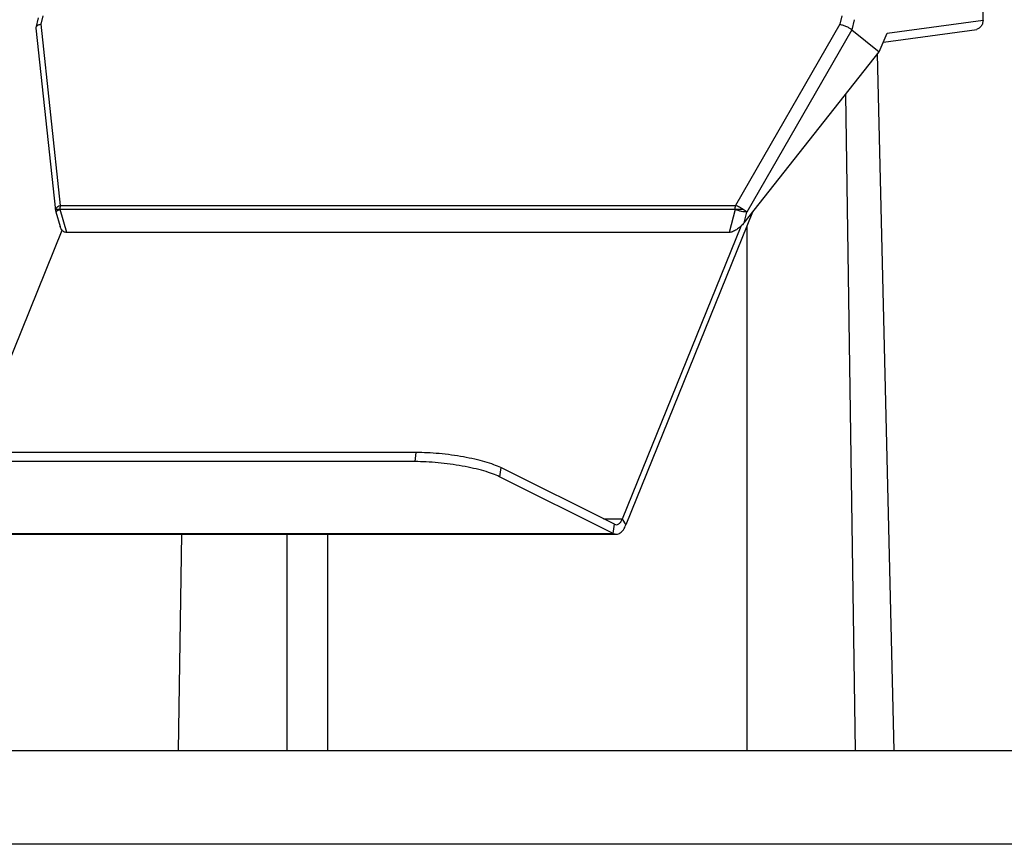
# Model space of a CAD drawing. Header units: millimetres. Extents: x 226 to 954, y 75 to 822.
# Tile 79 of 130: x 545 to 577, y 379 to 406. Entities that reach past the tile are written whole.
import ezdxf

# ---------------------------------------------------------------- set-up
doc = ezdxf.new("R2010")
doc.units = ezdxf.units.MM

msp = doc.modelspace()

# ---------------------------------------------------------------- linework, layer by layer
at = {"color": 7, "linetype": 'Continuous', "lineweight": 25}
for p, q in [((576.208, 405.602), (576.406, 416.432)), ((545.988, 405.683), (545.915, 405.361)), ((546.083, 405.472), (546.145, 405.746)), ((571.694, 405.746), (571.628, 405.472)), ((572.087, 405.619), (572.01, 405.298)), ((573.137, 405.185), (576.208, 405.602)), ((545.916, 405.351), (546.547, 399.523)), ((546.709, 399.684), (546.083, 405.472)), ((571.628, 405.472), (568.296, 399.684)), ((572.012, 405.296), (568.655, 399.465)), ((572.01, 405.298), (572.012, 405.296)), ((572.012, 405.296), (572.889, 404.592)), ((573.019, 404.904), (576.006, 405.31)), ((572.889, 404.592), (573.137, 405.185)), ((568.565, 399.13), (572.889, 404.592)), ((573.362, 382.268), (572.832, 404.52)), ((571.806, 403.223), (572.122, 382.268)), ((546.709, 399.684), (568.296, 399.684)), ((546.557, 399.474), (546.69, 399.008)), ((568.282, 399.552), (546.695, 399.552)), ((546.905, 398.821), (546.695, 399.552)), ((568.835, 399.471), (564.787, 389.475)), ((568.282, 399.552), (568.085, 398.821)), ((568.565, 399.13), (568.655, 399.465)), ((568.457, 399.014), (564.671, 389.663)), ((568.661, 382.268), (568.661, 399.043)), ((543.881, 391.789), (546.757, 398.893)), ((568.085, 398.821), (546.905, 398.821)), ((558.08, 391.789), (539.893, 391.789)), ((558.043, 391.498), (558.08, 391.789)), ((558.043, 391.498), (539.857, 391.498)), ((560.782, 391.305), (560.746, 391.014)), ((564.416, 389.493), (560.782, 391.305)), ((564.38, 389.202), (560.746, 391.014)), ((564.671, 389.663), (564.787, 389.475)), ((564.38, 389.202), (564.416, 389.493)), ((542.729, 389.202), (564.38, 389.202)), ((542.831, 389.178), (564.482, 389.178)), ((550.478, 382.268), (550.582, 389.178)), ((553.939, 389.178), (553.939, 382.268)), ((555.239, 389.178), (555.239, 382.268))]:
    msp.add_line(p, q, dxfattribs=at)
at = {"color": 8, "linetype": 'Continuous', "lineweight": 25}
for p, q in [((546.55, 399.524), (546.549, 399.554)), ((564.671, 389.663), (564.074, 389.663))]:
    msp.add_line(p, q, dxfattribs=at)
at = {"color": 7, "linetype": 'Continuous', "lineweight": 25}
for points, knots in [([(576.208, 405.602), (576.203, 405.563), (576.194, 405.483), (576.132, 405.385), (576.064, 405.325), (576.018, 405.317), (576.005, 405.315)], [0, 0, 0, 0, 0.296854, 0.593429, 0.8894, 1, 1, 1, 1]), ([(546.083, 405.472), (546.05, 405.463), (545.984, 405.447), (545.935, 405.41), (545.916, 405.376), (545.917, 405.359), (545.917, 405.351)], [0, 0, 0, 0, 0.335695, 0.670144, 0.84447, 1, 1, 1, 1]), ([(571.628, 405.472), (571.662, 405.463), (571.73, 405.447), (571.825, 405.41), (571.894, 405.376), (571.957, 405.341), (571.989, 405.315), (572.01, 405.298)], [0, 0, 0, 0, 0.251297, 0.501655, 0.632158, 0.758832, 1, 1, 1, 1]), ([(546.709, 399.684), (546.688, 399.676), (546.647, 399.66), (546.597, 399.626), (546.562, 399.59), (546.553, 399.565), (546.549, 399.554)], [0, 0, 0, 0, 0.250011, 0.500027, 0.781042, 1, 1, 1, 1]), ([(546.695, 399.552), (546.696, 399.574), (546.696, 399.62), (546.705, 399.663), (546.709, 399.684)], [0, 0, 0, 0, 0.499997, 1, 1, 1, 1]), ([(568.282, 399.552), (568.283, 399.574), (568.283, 399.62), (568.292, 399.663), (568.296, 399.684)], [0, 0, 0, 0, 0.499994, 1, 1, 1, 1]), ([(568.539, 399.554), (568.521, 399.565), (568.482, 399.59), (568.418, 399.626), (568.352, 399.66), (568.315, 399.676), (568.296, 399.684)], [0, 0, 0, 0, 0.218959, 0.499968, 0.749983, 1, 1, 1, 1]), ([(546.547, 399.525), (546.547, 399.521), (546.549, 399.504), (546.552, 399.487), (546.557, 399.474), (546.557, 399.474)], [0, 0, 0, 0, 0.20044, 0.974721, 1, 1, 1, 1]), ([(546.695, 399.552), (546.677, 399.552), (546.64, 399.552), (546.596, 399.552), (546.564, 399.553), (546.554, 399.553), (546.549, 399.554)], [0, 0, 0, 0, 0.249996, 0.499997, 0.749997, 1, 1, 1, 1]), ([(568.539, 399.554), (568.518, 399.553), (568.475, 399.553), (568.408, 399.552), (568.342, 399.552), (568.302, 399.552), (568.282, 399.552)], [0, 0, 0, 0, 0.250006, 0.500006, 0.750003, 1, 1, 1, 1]), ([(568.655, 399.465), (568.631, 399.467), (568.581, 399.472), (568.481, 399.492), (568.376, 399.519), (568.313, 399.541), (568.282, 399.552)], [0, 0, 0, 0, 0.2499977, 0.499998, 0.7500007, 1, 1, 1, 1]), ([(568.655, 399.465), (568.64, 399.479), (568.609, 399.506), (568.562, 399.538), (568.539, 399.554)], [0, 0, 0, 0, 0.499985, 1, 1, 1, 1]), ([(546.905, 398.821), (546.888, 398.822), (546.854, 398.825), (546.793, 398.85), (546.728, 398.908), (546.704, 398.973), (546.691, 399.008)], [0, 0, 0, 0, 0.135571, 0.283453, 0.619354, 1, 1, 1, 1]), ([(568.565, 399.13), (568.529, 399.089), (568.458, 399.008), (568.331, 398.909), (568.221, 398.85), (568.138, 398.825), (568.102, 398.822), (568.085, 398.821)], [0, 0, 0, 0, 0.28766, 0.559673, 0.798481, 0.903623, 1, 1, 1, 1]), ([(560.782, 391.305), (560.712, 391.337), (560.572, 391.4), (560.286, 391.491), (559.957, 391.576), (559.592, 391.649), (559.206, 391.71), (558.815, 391.755), (558.431, 391.783), (558.197, 391.787), (558.08, 391.789)], [0, 0, 0, 0, 0.125, 0.25, 0.375, 0.5, 0.625, 0.75, 0.875, 1, 1, 1, 1]), ([(560.746, 391.014), (560.676, 391.046), (560.536, 391.109), (560.25, 391.2), (559.921, 391.284), (559.556, 391.358), (559.17, 391.419), (558.779, 391.464), (558.394, 391.492), (558.16, 391.496), (558.043, 391.498)], [0, 0, 0, 0, 0.125, 0.25, 0.375, 0.5, 0.625, 0.75, 0.875, 1, 1, 1, 1]), ([(564.416, 389.493), (564.439, 389.485), (564.486, 389.47), (564.557, 389.498), (564.621, 389.56), (564.654, 389.629), (564.671, 389.663)], [0, 0, 0, 0, 0.249993, 0.499999, 0.75, 1, 1, 1, 1]), ([(564.38, 389.202), (564.417, 389.19), (564.492, 389.165), (564.605, 389.21), (564.709, 389.31), (564.761, 389.42), (564.787, 389.475)], [0, 0, 0, 0, 0.249996, 0.499997, 0.750002, 1, 1, 1, 1]), ([(520.6, 382.268), (520.607, 382.268), (520.621, 382.268), (520.733, 382.268), (520.912, 382.268), (521.164, 382.268), (521.487, 382.268), (521.881, 382.268), (522.362, 382.268), (522.937, 382.268), (523.614, 382.268), (524.375, 382.268), (525.218, 382.268), (526.115, 382.268), (527.057, 382.268), (528.033, 382.268), (529.075, 382.268), (530.18, 382.268), (531.347, 382.268), (532.576, 382.268), (533.908, 382.268), (535.349, 382.268), (536.905, 382.268), (538.529, 382.268), (540.218, 382.268), (541.918, 382.268), (543.62, 382.268), (545.316, 382.268), (547.06, 382.268), (548.85, 382.268), (550.685, 382.268), (552.561, 382.268), (554.542, 382.268), (556.63, 382.268), (558.828, 382.268), (561.067, 382.268), (563.345, 382.268), (565.589, 382.268), (567.792, 382.268), (569.95, 382.268), (572.132, 382.268), (574.334, 382.268), (576.556, 382.268), (578.794, 382.268), (581.122, 382.268), (583.539, 382.268), (586.044, 382.268), (588.558, 382.268), (591.077, 382.268), (592.759, 382.268), (593.6, 382.268)], [0, 0, 0, 0, 0.02, 0.04, 0.06, 0.08, 0.1, 0.12, 0.140001, 0.162, 0.184, 0.206, 0.228, 0.25, 0.27, 0.29, 0.31, 0.33, 0.35, 0.37, 0.390001, 0.412, 0.434, 0.456, 0.478, 0.5, 0.52, 0.54, 0.56, 0.58, 0.6, 0.62, 0.640001, 0.662, 0.684, 0.706, 0.728, 0.75, 0.77, 0.79, 0.81, 0.83, 0.85, 0.87, 0.890001, 0.912, 0.934, 0.956, 0.978, 1, 1, 1, 1]), ([(593.6, 379.268), (592.836, 379.268), (591.307, 379.268), (589.016, 379.268), (586.729, 379.268), (584.449, 379.268), (582.178, 379.268), (579.919, 379.268), (577.598, 379.268), (575.22, 379.268), (572.79, 379.268), (570.384, 379.268), (568.006, 379.268), (565.73, 379.268), (563.555, 379.268), (561.479, 379.268), (559.436, 379.268), (557.426, 379.268), (555.451, 379.268), (553.515, 379.268), (551.555, 379.268), (549.577, 379.268), (547.591, 379.268), (545.66, 379.268), (543.786, 379.268), (542.026, 379.268), (540.377, 379.268), (538.833, 379.268), (537.343, 379.268), (535.909, 379.268), (534.532, 379.268), (533.213, 379.268), (531.912, 379.268), (530.637, 379.268), (529.397, 379.268), (528.234, 379.268), (527.149, 379.268), (526.174, 379.268), (525.301, 379.268), (524.524, 379.268), (523.816, 379.268), (523.176, 379.268), (522.605, 379.268), (522.105, 379.268), (521.661, 379.268), (521.282, 379.268), (520.977, 379.268), (520.761, 379.268), (520.625, 379.268), (520.608, 379.268), (520.6, 379.268)], [0, 0, 0, 0, 0.02, 0.04, 0.06, 0.08, 0.1, 0.12, 0.140001, 0.162, 0.184, 0.206, 0.228, 0.25, 0.27, 0.29, 0.31, 0.33, 0.35, 0.37, 0.390001, 0.412, 0.434, 0.456, 0.478, 0.5, 0.52, 0.54, 0.56, 0.58, 0.6, 0.62, 0.640001, 0.662, 0.684, 0.706, 0.728, 0.75, 0.77, 0.79, 0.81, 0.83, 0.85, 0.87, 0.890001, 0.912, 0.934, 0.956, 0.978, 1, 1, 1, 1])]:
    msp.add_open_spline(points, degree=3, knots=knots, dxfattribs=at)
at = {"color": 8, "linetype": 'Continuous', "lineweight": 25}
msp.add_open_spline([(546.695, 399.552), (546.668, 399.541), (546.613, 399.519), (546.563, 399.491), (546.559, 399.48), (546.557, 399.474)], degree=3, knots=[0, 0, 0, 0, 0.3339023, 0.667802, 1, 1, 1, 1], dxfattribs=at)

doc.saveas('drawing.dxf')
